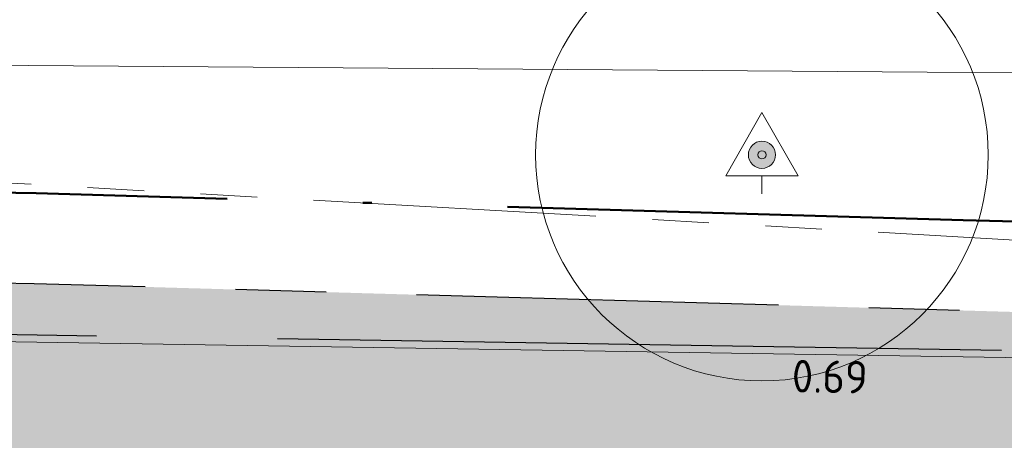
# Model space of a CAD drawing. Header units: millimetres. Extents: x 812 to 183790, y 13 to 580968.
# Tile 67 of 256: x 182480.4 to 182491.28, y 580828.36 to 580833.01. Entities that reach past the tile are written whole.
import ezdxf

# ---------------------------------------------------------------- set-up
doc = ezdxf.new("R2010")
doc.units = ezdxf.units.MM
doc.header["$LTSCALE"] = 5
for name, pattern in [('PHANTOM2', [1.25, 0.625, -0.125, 0.125, -0.125, 0.125, -0.125]), ('VH-OPSLUITBAND_80X200', [14, 8, -2, 2, -2]), ('XX-PROJECTGRENS', [18, 12, -3, 0, -3])]:
    doc.linetypes.add(name, pattern=pattern)
for name, color, linetype, lineweight in [('047 HEMELWATER AFVOER', 252, 'PHANTOM2', 13), ('boom', 252, 'Continuous', 9), ('kant verharding', 252, 'Continuous', 9), ('N-BH-VH-KANTOPSLUITING_OPSLUITBAND_80X200-G', 150, 'VH-OPSLUITBAND_80X200', 30), ('N-Hoogte_Nieuw', 7, 'Continuous', 25), ('N-WE-KG-WERKGRENS-G', 7, 'XX-PROJECTGRENS', 50), ('N-WE-VH-KANTVERHARDING-G', 7, 'Continuous', 0), ('V-WE-VH-KANTOPSLUITING_OPSLUITBAND_80X200-G', 150, 'VH-OPSLUITBAND_80X200', 25)]:
    doc.layers.add(name, color=color, linetype=linetype, lineweight=lineweight)
for name, color, linetype, lineweight, transparency in [('N-PV-GR-GRAS_02-G', 85, 'Continuous', 15, 0.3), ('N-WE-VH-VERHARDING_TEGEL-A', 253, 'Continuous', 5, 0.75), ('V-WE-VH-VERHARDING_TEGEL-A', 253, 'Continuous', 18, 0.5)]:
    doc.layers.add(name, color=color, linetype=linetype, lineweight=lineweight, transparency=transparency)
doc.styles.add('NLCS-T25_0', font='txt')

# ---------------------------------------------------------------- blocks, each defined once
blk = doc.blocks.new('BOOM785')
at = {"layer": 'boom', "color": 251, "linetype": 'Continuous', "lineweight": 0, "true_color": 0x696969}
blk.add_line((0, -0.4330000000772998), (0, -0.2330000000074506), dxfattribs=at)
at = {"layer": 'boom', "color": 251, "linetype": 'Continuous', "lineweight": 0, "true_color": 0x696969, "flags": 128}
blk.add_lwpolyline([(-0.3999999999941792, -0.2330000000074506), (0, 0.4669999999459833), (0.4000000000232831, -0.2330000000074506), (-0.3999999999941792, -0.2330000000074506)], dxfattribs=at)
blk = doc.blocks.new('S0771')
at = {"ltscale": 0.1}
h = blk.add_hatch(color=256, dxfattribs=at)
edge = h.paths.add_edge_path()
edge.add_arc((7.366995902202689e-12, -5.115907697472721e-12), 0.15, 0, 360)
for centre, radius in [((0, 0), 2.5), ((7.366995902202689e-12, -5.115907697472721e-12), 0.04499999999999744)]:
    blk.add_circle(centre, radius)
blk.add_circle((7.366995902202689e-12, -5.115907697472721e-12), 0.15, dxfattribs=at)

msp = doc.modelspace()

# ---------------------------------------------------------------- hatches: boundary and pattern name
at = {"layer": 'N-PV-GR-GRAS_02-G'}
h = msp.add_hatch(dxfattribs=at)
h.set_pattern_fill('AGR-GRAS_02', color=256, scale=0.1, angle=90.00000000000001, style=0, pattern_type=2)
h.set_pattern_definition([(90, (0, 0), (-1, 0.9999999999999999), [0.25, -0.75]), (90, (-0.6000000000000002, 0.5499999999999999), (-1, 0.9999999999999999), [0.25, -0.75]), (180, (-0.35, 0.09999999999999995), (-0.9999999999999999, -1), [0.25, -0.75]), (180, (-0.7000000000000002, 0.4999999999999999), (-0.9999999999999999, -1), [0.25, -0.75]), (135, (-0.7000000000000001, 0.1999999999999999), (-1.000000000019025, -1.608122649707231e-16), [0.25, -1.164213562]), (225, (-8.844674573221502e-17, 0.55), (1.608122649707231e-16, -1.000000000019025), [0.25, -1.164213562]), (116.5650512, (-0.3000000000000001, 0.2499999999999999), (-4.000646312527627e-10, 1.000000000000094), [0.25, -1.986067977]), (116.5650512, (-0.8000000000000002, 0.7), (-4.000646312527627e-10, 1.000000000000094), [0.25, -1.986067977]), (153.43494882, (-1.125685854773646e-16, 0.7000000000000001), (-1.000000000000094, 5.099846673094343e-11), [0.25, -1.986067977]), (153.43494882, (-0.4500000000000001, 0.2499999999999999), (-1.000000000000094, 5.099846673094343e-11), [0.25, -1.986067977]), (153.43494882, (-0.2000000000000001, 0.6000000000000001), (-1.000000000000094, 5.099846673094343e-11), [0.25, -1.986067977]), (206.5650512, (-0.55, -8.844674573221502e-17), (-1.000000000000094, -4.000650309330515e-10), [0.25, -1.986067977]), (243.43494882, (-0.15, 0.2), (-5.09988220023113e-11, -1.000000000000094), [0.25, -1.986067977])])
edge = h.paths.add_edge_path()
edge.add_line((182455.8422390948, 580832.357112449), (182455.6124364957, 580831.9360913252))
edge.add_arc((182464.1276147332, 580847.703720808), 17.91999999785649, 241.62910164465, 269.0976136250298)
edge.add_line((182463.8453933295, 580829.7859432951), (182491.5234362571, 580829.3499887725))
edge.add_arc((182475.6818700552, 579823.5947403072), 1005.880000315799, 87.86447263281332, 89.0976136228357, ccw=False)
edge.add_arc((182475.6818700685, 579823.5947408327), 1005.87999979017, 85.9329129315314, 87.86447263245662, ccw=False)
edge.add_line((182547.0233695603, 580826.9416222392), (182574.9237051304, 580824.9578100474))
edge.add_line((182574.9237051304, 580824.9578100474), (182573.7002319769, 580825.0744470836))
edge.add_line((182573.7002319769, 580825.0744470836), (182570.5026350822, 580825.379282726))
edge.add_line((182570.5026350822, 580825.379282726), (182567.3050381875, 580825.6841183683))
edge.add_line((182567.3050381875, 580825.6841183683), (182564.1074412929, 580825.9889540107))
edge.add_line((182564.1074412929, 580825.9889540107), (182560.9039097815, 580826.293177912))
edge.add_line((182560.9039097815, 580826.293177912), (182557.4745113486, 580826.5741194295))
edge.add_line((182557.4745113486, 580826.5741194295), (182554.0451129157, 580826.8550609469))
edge.add_line((182554.0451129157, 580826.8550609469), (182550.6157144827, 580827.1360024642))
edge.add_line((182550.6157144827, 580827.1360024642), (182547.1863160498, 580827.4169439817))
edge.add_line((182547.1863160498, 580827.4169439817), (182543.7569176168, 580827.6978854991))
edge.add_line((182543.7569176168, 580827.6978854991), (182540.4340331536, 580827.9373642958))
edge.add_line((182540.4340331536, 580827.9373642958), (182537.3086117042, 580828.099976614))
edge.add_line((182537.3086117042, 580828.099976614), (182534.1831902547, 580828.2625889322))
edge.add_line((182534.1831902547, 580828.2625889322), (182531.0577688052, 580828.4252012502))
edge.add_line((182531.0577688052, 580828.4252012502), (182527.9323473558, 580828.5878135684))
edge.add_line((182527.9323473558, 580828.5878135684), (182524.8069259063, 580828.7504258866))
edge.add_line((182524.8069259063, 580828.7504258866), (182522.5364941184, 580828.8346088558))
edge.add_line((182522.5364941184, 580828.8346088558), (182520.6773474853, 580828.8810640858))
edge.add_line((182520.6773474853, 580828.8810640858), (182518.8182008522, 580828.9275193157))
edge.add_line((182518.8182008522, 580828.9275193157), (182516.9590542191, 580828.9739745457))
edge.add_line((182516.9590542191, 580828.9739745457), (182515.099907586, 580829.0204297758))
edge.add_line((182515.099907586, 580829.0204297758), (182513.2407609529, 580829.0668850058))
edge.add_line((182513.2407609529, 580829.0668850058), (182509.7778118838, 580829.2558328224))
edge.add_line((182509.7778118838, 580829.2558328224), (182508.3219401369, 580829.2954682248))
edge.add_line((182508.3219401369, 580829.2954682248), (182506.86606839, 580829.3351036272))
edge.add_line((182506.86606839, 580829.3351036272), (182505.4101966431, 580829.3747390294))
edge.add_line((182505.4101966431, 580829.3747390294), (182503.9543248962, 580829.4143744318))
edge.add_line((182503.9543248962, 580829.4143744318), (182501.0309565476, 580829.4972953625))
edge.add_line((182501.0309565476, 580829.4972953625), (182495.9139554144, 580829.6449200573))
edge.add_line((182495.9139554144, 580829.6449200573), (182490.7969542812, 580829.7925447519))
edge.add_line((182490.7969542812, 580829.7925447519), (182485.6799531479, 580829.9401694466))
edge.add_line((182485.6799531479, 580829.9401694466), (182480.5629520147, 580830.0877941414))
edge.add_line((182480.5629520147, 580830.0877941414), (182476.5693457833, 580830.1611014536))
edge.add_line((182476.5693457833, 580830.1611014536), (182472.8554942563, 580830.2159017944))
edge.add_line((182472.8554942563, 580830.2159017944), (182469.1416427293, 580830.2707021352))
edge.add_line((182469.1416427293, 580830.2707021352), (182465.4277912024, 580830.3255024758))
edge.add_line((182465.4277912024, 580830.3255024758), (182462.3622964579, 580830.3833315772))
edge.add_line((182462.3622964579, 580830.3833315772), (182461.8835026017, 580830.4532442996))
edge.add_line((182461.8835026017, 580830.4532442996), (182461.4047087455, 580830.5231570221))
edge.add_line((182461.4047087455, 580830.5231570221), (182460.9259148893, 580830.5930697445))
edge.add_line((182460.9259148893, 580830.5930697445), (182460.4471210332, 580830.662982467))
edge.add_line((182460.4471210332, 580830.662982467), (182459.8421252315, 580830.8098225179))
edge.add_line((182459.8421252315, 580830.8098225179), (182459.1530676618, 580831.0079030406))
edge.add_line((182459.1530676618, 580831.0079030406), (182458.4640100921, 580831.2059835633))
edge.add_line((182458.4640100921, 580831.2059835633), (182457.7749525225, 580831.404064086))
edge.add_line((182457.7749525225, 580831.404064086), (182457.0858949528, 580831.6021446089))
edge.add_line((182457.0858949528, 580831.6021446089), (182456.141, 580832.192))
edge.add_line((182456.141, 580832.192), (182455.8422390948, 580832.357112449))
at = {"layer": 'N-WE-VH-VERHARDING_TEGEL-A'}
h = msp.add_hatch(color=256, dxfattribs=at)
h.dxf.hatch_style = 1
edge = h.paths.add_edge_path()
edge.add_line((182734.8123024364, 580795.7757181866), (182734.8589631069, 580795.7427540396))
edge.add_arc((182730.9385944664, 580798.5123586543), 4.799999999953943, 324.7601184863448, 324.9978515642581)
edge.add_line((182734.8704210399, 580795.7590443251), (182734.8123024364, 580795.7757181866))
edge = h.paths.add_edge_path()
edge.add_line((182733.6605132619, 580794.5587327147), (182733.4827499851, 580794.7951994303))
edge.add_line((182733.4827499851, 580794.7951994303), (182733.642615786, 580794.9153781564))
edge.add_arc((182730.938594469, 580798.5123586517), 4.49999999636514, 306.9339257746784, 322.2128002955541)
edge.add_line((182734.4949081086, 580795.7550713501), (182734.5605247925, 580795.8479516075))
edge.add_line((182734.5605247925, 580795.8479516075), (182733.072, 580796.275))
edge.add_line((182733.072, 580796.275), (182733.3354651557, 580796.8943211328))
edge.add_line((182733.3354651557, 580796.8943211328), (182731.4455190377, 580797.5570164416))
edge.add_line((182731.4455190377, 580797.5570164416), (182730.6353043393, 580795.7679075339))
edge.add_line((182730.6353043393, 580795.7679075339), (182727.1012633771, 580796.9426920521))
edge.add_arc((182693.7269393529, 580696.5445113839), 105.8000008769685, 71.61218134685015, 74.59884301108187)
edge.add_line((182721.8248365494, 580798.5452386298), (182696.2955083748, 580805.5777418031))
edge.add_arc((182561.9673772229, 580317.9409987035), 505.8000000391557, 74.5988430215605, 80.84029245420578)
edge.add_arc((182479.9303782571, 579809.1625078), 1021.149999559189, 80.84029245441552, 81.94296046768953)
edge.add_arc((182551.5445533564, 580315.068933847), 510.2000000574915, 81.94296046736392, 85.46479090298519)
edge.add_line((182591.8869353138, 580823.6714626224), (182547.0176956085, 580826.8618237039))
edge.add_arc((182475.6818700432, 579823.59474025), 1005.80000037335, 85.93291293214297, 87.86447263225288)
edge.add_arc((182475.6818700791, 579823.5947410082), 1005.799999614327, 87.86447263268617, 89.09761362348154)
edge.add_line((182491.5221763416, 580829.2699986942), (182463.8441334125, 580829.7059532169))
edge.add_arc((182464.127614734, 580847.7037208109), 18.00000000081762, 241.3733160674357, 269.0976136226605, ccw=False)
edge.add_line((182455.50380209, 580831.9040418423), (182454.0026040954, 580829.1536984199))
edge.add_arc((182458.027942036, 580838.0888343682), 9.799999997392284, 245.7481199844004, 256.0892152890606)
edge.add_line((182455.6719166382, 580828.5762561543), (182456.8892236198, 580828.274759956))
edge.add_arc((182462.1301780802, 580849.4353931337), 21.80000000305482, 256.0892152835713, 269.0976136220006)
edge.add_line((182461.7868507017, 580827.6380968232), (182491.4891034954, 580827.1702591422))
edge.add_arc((182475.6818700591, 579823.5947405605), 1003.700000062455, 85.93291293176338, 89.09761362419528, ccw=False)
edge.add_line((182546.8687542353, 580824.7671121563), (182583.4307033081, 580822.1674287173))
edge.add_arc((182551.5445533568, 580315.0689338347), 508.1000000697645, 81.94296046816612, 86.40200135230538, ccw=False)
edge.add_arc((182479.9303781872, 579809.1625073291), 1019.050000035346, 80.84029245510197, 81.94296046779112, ccw=False)
edge.add_arc((182561.9673772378, 580317.9409987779), 503.6999999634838, 74.5988430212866, 80.84029245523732, ccw=False)
edge.add_line((182695.7377996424, 580803.5531527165), (182721.2671278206, 580796.5206495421))
edge.add_arc((182693.726939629, 580696.5445123), 103.6999999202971, 71.6121813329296, 74.59884302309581, ccw=False)
edge.add_line((182726.4388240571, 580794.9499115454), (182729.4244474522, 580793.9574317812))
edge.add_arc((182730.9385944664, 580798.5123586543), 4.799999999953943, 251.6121813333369, 304.5459103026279)
at = {"layer": 'V-WE-VH-VERHARDING_TEGEL-A'}
h = msp.add_hatch(color=256, dxfattribs=at)
h.dxf.hatch_style = 1
h.paths.add_polyline_path([(182455.50380209, 580831.9040418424), (182454.0026040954, 580829.1536984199), (182455.1793785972, 580828.6235537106), (182457.4684493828, 580827.7761560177), (182458.3543699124, 580827.6966467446), (182459.240290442, 580827.6171374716), (182460.1262109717, 580827.5376281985), (182461.0121315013, 580827.4581189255), (182461.8980520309, 580827.3786096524), (182463.4309021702, 580827.2975462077), (182466.4300845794, 580827.2129600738), (182469.4292669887, 580827.1283739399), (182472.428449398, 580827.0437878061), (182475.4276318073, 580826.9592016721), (182478.4268142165, 580826.8746155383), (182482.0901597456, 580826.7647229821), (182486.1741206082, 580826.638803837), (182490.2580814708, 580826.5128846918), (182494.3420423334, 580826.3869655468), (182498.4260031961, 580826.2610464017), (182502.5099640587, 580826.1351272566), (182506.1804276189, 580826.0231552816), (182509.8141447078, 580825.9124227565), (182513.4478617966, 580825.8016902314), (182517.0815788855, 580825.6909577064), (182520.7152959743, 580825.5802251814), (182524.2312825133, 580825.4572298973), (182527.3406197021, 580825.2918782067), (182530.4499568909, 580825.126526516), (182533.5592940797, 580824.9611748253), (182536.6686312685, 580824.7958231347), (182539.7779684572, 580824.6304714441), (182542.8826534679, 580824.4205348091), (182545.9832235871, 580824.1711624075), (182549.0837937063, 580823.9217900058), (182552.1843638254, 580823.672417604), (182555.2849339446, 580823.4230452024), (182558.3855040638, 580823.1736728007), (182561.7776175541, 580822.8614948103), (182565.2266025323, 580822.5370653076), (182568.6755875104, 580822.2126358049), (182572.1245724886, 580821.8882063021), (182575.5735574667, 580821.5637767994), (182578.9729278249, 580821.2373366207), (182582.0747127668, 580820.8988365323), (182585.1764977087, 580820.560336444), (182588.2782826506, 580820.2218363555), (182591.3800675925, 580819.8833362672), (182594.4818525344, 580819.5448361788), (182597.3201616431, 580819.217742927), (182599.8351769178, 580818.9046462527), (182602.3501921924, 580818.5915495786), (182604.8652074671, 580818.2784529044), (182607.3802227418, 580817.9653562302), (182609.8952380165, 580817.652259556), (182612.5022527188, 580817.308307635), (182615.1390963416, 580816.9543515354), (182617.7759399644, 580816.6003954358), (182620.4127835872, 580816.2464393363), (182623.04962721, 580815.8924832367), (182625.6821626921, 580815.5371008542), (182628.2487090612, 580815.1598716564), (182630.8152554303, 580814.7826424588), (182633.3818017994, 580814.405413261), (182635.9483481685, 580814.0281840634), (182638.5148945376, 580813.6509548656), (182640.9088520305, 580813.2865017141), (182643.0056577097, 580812.9440454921), (182645.1066849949, 580812.5869669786), (182649.7331407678, 580811.8434843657), (182654.6610525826, 580810.9976771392), (182659.5845983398, 580810.1277541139), (182664.5015950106, 580809.2209073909), (182669.4177730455, 580808.3094452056), (182674.3274848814, 580807.3968219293), (182677.7978745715, 580806.717486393), (182681.4834602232, 580805.9883074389), (182682.5561419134, 580805.7764089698), (182684.9756754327, 580805.2926435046), (182687.1587701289, 580804.8424584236), (182687.5950333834, 580804.7497755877), (182688.5658134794, 580804.5453743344), (182691.942734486, 580803.8265346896), (182693.3082887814, 580803.5280725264), (182694.1588380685, 580803.3421723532), (182695.1163212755, 580803.1284630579), (182696.0328516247, 580802.9147075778), (182698.4671679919, 580802.3411580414), (182699.8880365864, 580802.002470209), (182700.9154670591, 580801.7514305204), (182703.6816411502, 580801.0520885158), (182704.9411721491, 580800.7243029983), (182706.2974861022, 580800.3645149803), (182708.5389078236, 580799.7676658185), (182710.1164709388, 580799.3389751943), (182710.6464851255, 580799.1937133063), (182712.0099856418, 580798.8072204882), (182713.2967522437, 580798.4386594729), (182716.7264716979, 580797.4636331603), (182723.5066324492, 580795.5239116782), (182726.4968512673, 580794.663166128), (182727.3084001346, 580794.4231579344), (182728.0477511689, 580794.1719112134), (182728.8740394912, 580793.873556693), (182729.4180243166, 580793.6918490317), (182729.9658196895, 580793.5767088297), (182730.3581934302, 580793.5467172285), (182730.799268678, 580793.5473738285), (182731.231872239, 580793.5830296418), (182731.542407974, 580793.6503250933), (182731.8546702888, 580793.7378761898), (182732.0998600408, 580793.8333926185), (182732.3213766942, 580793.9285000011), (182732.0272807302, 580794.4860460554), (182732.1865636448, 580794.5768947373), (182733.3101242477, 580795.2202400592), (182733.6364069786, 580794.6344489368), (182733.93622217, 580794.854119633), (182734.2097343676, 580795.0760206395), (182734.4287125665, 580795.2756150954), (182734.6903004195, 580795.5501082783), (182735.0136131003, 580795.9772983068), (182734.377188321, 580795.8671633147), (182733.0210113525, 580796.2700042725), (182733.2838603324, 580796.912683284), (182731.5540290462, 580797.5186960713), (182731.2552716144, 580796.8068930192), (182730.729043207, 580796.9599167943), (182726.1020050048, 580798.3054292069), (182718.9625096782, 580800.3496603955), (182718.4160003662, 580800.5009564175), (182715.5652089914, 580801.2899114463), (182714.1112266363, 580801.6892641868), (182712.3440093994, 580802.1710212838), (182710.6560049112, 580802.6222766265), (182709.3319069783, 580802.9792803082), (182706.609705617, 580803.6939101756), (182703.3677847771, 580804.5379753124), (182701.3589935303, 580805.0443390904), (182700.5153028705, 580805.2582380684), (182699.4743178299, 580805.5221566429), (182697.8327108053, 580805.9171204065), (182696.1734659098, 580806.3020211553), (182694.3965783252, 580806.709951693), (182692.8954627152, 580807.0401306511), (182690.3557770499, 580807.5877108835), (182688.9071975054, 580807.886457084), (182687.6379852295, 580808.1450767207), (182683.6757236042, 580808.9361017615), (182679.6123346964, 580809.7449619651), (182675.1949920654, 580810.6082856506), (182670.3037859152, 580811.5180185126), (182665.3893322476, 580812.4436214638), (182660.4699901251, 580813.3379424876), (182655.5498397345, 580814.2276462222), (182650.6210678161, 580815.068098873), (182645.6896016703, 580815.8936605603), (182643.7789000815, 580816.1975006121), (182641.8689180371, 580816.5057984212), (182639.8882419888, 580816.8151474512), (182637.7470668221, 580817.126883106), (182635.6058916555, 580817.4386187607), (182633.4647164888, 580817.7503544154), (182631.3235413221, 580818.0620900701), (182629.1823661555, 580818.3738257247), (182627.0411909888, 580818.6855613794), (182626.1597309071, 580818.8073901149), (182625.3830276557, 580818.9134263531), (182624.6063244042, 580819.0194625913), (182623.8296211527, 580819.1254988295), (182623.0529179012, 580819.2315350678), (182622.2762146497, 580819.337571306), (182621.9199819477, 580819.7672465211), (182621.9209604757, 580820.4718695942), (182620.4378271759, 580820.6764278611), (182620.4414245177, 580819.8231229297), (182619.2580839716, 580819.752084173), (182617.6276921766, 580819.9756801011), (182615.9973003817, 580820.1992760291), (182614.3669085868, 580820.4228719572), (182612.7365167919, 580820.6464678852), (182611.0569451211, 580820.8751093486), (182608.4660893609, 580821.1972426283), (182605.8752336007, 580821.519375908), (182603.2843778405, 580821.8415091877), (182600.6935220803, 580822.1636424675), (182598.1026663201, 580822.4857757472), (182595.3366593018, 580822.8106270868), (182592.2799801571, 580823.1399891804), (182589.2233010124, 580823.4693512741), (182586.1666218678, 580823.7987133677), (182583.1099427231, 580824.1280754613), (182580.0532635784, 580824.4574375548), (182576.8978288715, 580824.7696114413), (182573.7002319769, 580825.0744470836), (182570.5026350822, 580825.379282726), (182567.3050381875, 580825.6841183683), (182564.1074412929, 580825.9889540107), (182560.9039097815, 580826.293177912), (182557.4745113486, 580826.5741194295), (182554.0451129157, 580826.8550609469), (182550.6157144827, 580827.1360024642), (182547.1863160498, 580827.4169439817), (182543.7569176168, 580827.6978854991), (182540.4340331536, 580827.9373642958), (182537.3086117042, 580828.099976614), (182534.1831902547, 580828.2625889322), (182531.0577688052, 580828.4252012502), (182527.9323473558, 580828.5878135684), (182524.8069259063, 580828.7504258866), (182522.5364941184, 580828.8346088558), (182520.6773474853, 580828.8810640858), (182518.8182008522, 580828.9275193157), (182516.9590542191, 580828.9739745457), (182515.099907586, 580829.0204297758), (182513.2407609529, 580829.0668850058), (182509.7778118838, 580829.2558328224), (182508.3219401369, 580829.2954682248), (182506.86606839, 580829.3351036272), (182505.4101966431, 580829.3747390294), (182503.9543248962, 580829.4143744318), (182501.0309565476, 580829.4972953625), (182495.9139554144, 580829.6449200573), (182490.7969542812, 580829.7925447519), (182485.6799531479, 580829.9401694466), (182480.5629520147, 580830.0877941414), (182476.5693457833, 580830.1611014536), (182472.8554942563, 580830.2159017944), (182469.1416427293, 580830.2707021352), (182465.4277912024, 580830.3255024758), (182462.3622964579, 580830.3833315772), (182461.8835026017, 580830.4532442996), (182461.4047087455, 580830.5231570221), (182460.9259148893, 580830.5930697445), (182460.4471210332, 580830.662982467), (182459.8421252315, 580830.8098225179), (182459.1530676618, 580831.0079030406), (182458.4640100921, 580831.2059835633), (182457.7749525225, 580831.404064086), (182457.0858949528, 580831.6021446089), (182456.141, 580832.192), (182455.7722195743, 580832.395809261)])

# ---------------------------------------------------------------- linework, layer by layer
at = {"layer": '047 HEMELWATER AFVOER', "flags": 128}
msp.add_lwpolyline([(182452.45, 580832.78), (182611.4619954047, 580823.7596207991)], dxfattribs=at)
at = {"layer": 'kant verharding', "color": 251, "lineweight": 0, "true_color": 0x696969, "flags": 128}
msp.add_lwpolyline([(182447.024, 580841.758), (182447.023, 580841.763), (182446.221, 580844.596), (182445.936, 580846.359), (182445.738, 580849.623), (182445.698, 580856.229), (182461.424, 580856.156), (182477.208, 580856.082), (182477.19, 580853.797), (182477.023, 580832.525), (182509.288, 580832.286), (182509.3047681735, 580831.7879299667)], dxfattribs=at)
at = {"layer": 'N-BH-VH-KANTOPSLUITING_OPSLUITBAND_80X200-G', "ltscale": 0.2, "flags": 128}
msp.add_lwpolyline([(182455.6124364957, 580831.9360913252, 0.120431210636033), (182463.8453933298, 580829.7859432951), (182491.5234362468, 580829.3499887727, -0.005380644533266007), (182513.1643333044, 580828.7761368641, -0.008428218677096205), (182547.0233695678, 580826.9416222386), (182591.8917942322, 580823.7513191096)], format="xyb", dxfattribs=at)
at = {"layer": 'N-WE-KG-WERKGRENS-G', "ltscale": 0.1, "flags": 128}
msp.add_lwpolyline([(182546.3363945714, 580828.4899207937), (182543.8336850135, 580828.6949465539), (182540.4959602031, 580828.9354948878), (182537.3605703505, 580829.0986258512), (182534.235148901, 580829.2612381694), (182531.1097274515, 580829.4238504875), (182527.9843060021, 580829.5864628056), (182520.9662974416, 580829.9516022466), (182508.3491545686, 580830.2950978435), (182506.8932828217, 580830.3347332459), (182505.4374110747, 580830.3743686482), (182503.9821088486, 580830.4139885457), (182501.0593100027, 580830.4968933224), (182495.9427932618, 580830.64450416), (182490.8257921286, 580830.7921288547), (182485.7087909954, 580830.9397535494), (182480.5865481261, 580831.0875294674), (182476.585899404, 580831.1609660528), (182472.870248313, 580831.2157929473), (182469.156396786, 580831.2705932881), (182465.4445988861, 580831.3253633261), (182462.4442958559, 580831.3819626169), (182462.0279888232, 580831.442751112), (182461.549194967, 580831.5126638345), (182461.0704011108, 580831.582576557), (182460.6377092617, 580831.6457575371), (182460.098308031, 580831.7766769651), (182459.429344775, 580831.9689810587), (182458.7402872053, 580832.1670615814), (182458.0512296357, 580832.3651421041), (182457.4967000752, 580832.5245504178), (182456.6479823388, 580833.0543667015), (182455.3760828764, 580833.7572914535), (182453.1248441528, 580829.6327991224), (182453.1248441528, 580797.3056406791), (182458.7221649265, 580789.2339841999), (182459.9721623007, 580789.9533443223), (182460.1746733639, 580790.1171925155), (182460.4375156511, 580790.2553269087), (182460.7875578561, 580790.4392884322), (182461.1376000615, 580790.6232499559), (182461.4876422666, 580790.8072114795), (182461.837684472, 580790.9911730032), (182462.1129321, 580791.1358269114), (182462.4419120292, 580791.2431276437), (182462.8648578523, 580791.3682309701), (182463.3010819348, 580791.4972618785), (182463.7373060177, 580791.6262927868), (182464.1735301, 580791.7553236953), (182464.5492909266, 580791.8664701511), (182464.891624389, 580791.9222959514), (182465.2971176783, 580791.9600483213), (182465.7368846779, 580792.0009916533), (182466.176651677, 580792.0419349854), (182466.6164186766, 580792.0828783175), (182467.0080813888, 580792.1193430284), (182468.8304161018, 580792.1125732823), (182472.352354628, 580792.0506869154), (182475.8812197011, 580791.9886788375), (182479.4100847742, 580791.9266707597), (182482.9389498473, 580791.8646626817), (182486.4673558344, 580791.8026627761), (182490.0953355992, 580791.7372467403), (182493.9822088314, 580791.6629524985), (182497.8696233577, 580791.5886479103), (182501.7570378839, 580791.5143433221), (182505.6444524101, 580791.4400387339), (182509.5320295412, 580791.365731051), (182513.4196150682, 580791.2920556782), (182517.3006813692, 580791.2248659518), (182521.1809284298, 580791.1576904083), (182525.0611754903, 580791.0905148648), (182528.9414225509, 580791.0233393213), (182532.8216696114, 580790.9561637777), (182536.7001634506, 580790.8890185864), (182539.4982635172, 580790.8307611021), (182542.1825784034, 580790.7734091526), (182544.8668932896, 580790.7160572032), (182547.5512081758, 580790.6587052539), (182550.2355230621, 580790.6013533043), (182552.9211300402, 580790.5439737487), (182555.6766168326, 580790.4922268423), (182558.4572195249, 580790.4427686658), (182561.2378222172, 580790.3933104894), (182564.0184249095, 580790.343852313), (182566.7990276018, 580790.2943941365), (182569.5789762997, 580790.2449475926), (182572.1743940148, 580790.1953868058), (182574.6060562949, 580790.14570009), (182577.0383870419, 580790.0959997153), (182579.4707177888, 580790.0462993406), (182581.9030485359, 580789.9965989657), (182584.3319301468, 580789.9469690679), (182586.7911242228, 580789.8797423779), (182589.3248883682, 580789.7780244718), (182591.8650441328, 580789.6760499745), (182594.4051998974, 580789.5740754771), (182596.945355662, 580789.4721009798), (182599.4804017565, 580789.3703316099), (182601.8630860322, 580789.2502597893), (182603.6266279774, 580789.0203305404), (182605.4295062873, 580788.7852726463), (182607.2323845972, 580788.5502147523), (182609.0352629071, 580788.3151568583), (182610.8381412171, 580788.0800989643), (182612.6422430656, 580787.8448815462), (182613.7326595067, 580787.7054496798), (182614.7961327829, 580787.5696250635), (182615.8596060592, 580787.4338004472), (182616.9230793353, 580787.2979758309), (182617.9865526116, 580787.1621512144), (182619.0437285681, 580787.0271308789), (182620.0885572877, 580786.8801825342), (182621.1366633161, 580786.7288557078), (182622.1865822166, 580786.5772671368), (182623.2365011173, 580786.4256785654), (182624.2864200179, 580786.2740899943), (182625.3299012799, 580786.1234308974), (182627.020285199, 580785.8568797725), (182629.1673737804, 580785.5086308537), (182631.3166323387, 580785.1600299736), (182633.4658908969, 580784.8114290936), (182635.6151494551, 580784.4628282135), (182637.7513844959, 580784.1163396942), (182640.0049781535, 580783.6895120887), (182642.1360582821, 580783.3090348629), (182647.0630134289, 580782.4411077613), (182651.9891248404, 580781.5902773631), (182656.9078141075, 580780.712208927), (182661.8271143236, 580779.8260979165), (182666.7151533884, 580778.9377595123), (182670.7274343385, 580778.1575107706), (182672.8454156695, 580777.7441421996), (182675.1367830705, 580777.2877374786), (182677.8864391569, 580776.7344992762), (182723.4470160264, 580767.0980044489), (182727.4134544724, 580765.1004620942), (182728.5193157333, 580767.2890309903), (182733.487118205, 580765.839533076), (182735.3841539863, 580765.7193532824), (182736.7291595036, 580765.8569923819), (182737.9777871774, 580765.984768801), (182741.1548623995, 580766.309889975), (182758.3880922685, 580762.4353447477), (182758.0502154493, 580761.9109538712), (182758.2781539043, 580761.5340619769), (182751.5803360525, 580749.746364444), (182784.2071760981, 580741.4288769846), (182784.088835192, 580737.5353437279), (182784.0815874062, 580737.5082115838), (182783.5253590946, 580735.4310709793), (182787.0264828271, 580734.4501235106, -0.06878441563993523), (182787.0710498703, 580728.4065941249), (182786.4433279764, 580726.2139149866), (182784.8212424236, 580720.8672947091), (182783.9285352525, 580717.5622805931), (182783.3629587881, 580715.4844659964), (182780.7330075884, 580704.363215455, 0.01006423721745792), (182779.8290839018, 580700.1652549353, 0.03789734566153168), (182778.9515901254, 580692.6476957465), (182778.8086371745, 580689.114825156), (182778.664840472, 580677.4566763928), (182774.5489658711, 580677.5030601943), (182774.3887329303, 580664.4659519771), (182777.7728912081, 580664.4296323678), (182777.5992994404, 580658.3134843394), (182797.5259302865, 580658.0334855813), (182797.5627665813, 580667.2589931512), (182800.3788182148, 580667.2624219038), (182800.4003675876, 580675.3592035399), (182797.5713859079, 580675.3666430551), (182797.5587852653, 580678.0379749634), (182798.51420407, 580682.5233503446), (182808.2659865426, 580723.7606235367), (182808.3887287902, 580729.6090305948), (182811.171402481, 580735.7888850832, -0.1199236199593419), (182813.2056665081, 580738.4003126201), (182817.1751677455, 580741.3533516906, -0.2023336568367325), (182823.6090945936, 580742.8635374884), (182838.9859315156, 580740.2441271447), (182838.9615736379, 580736.850063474), (182841.3969184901, 580736.857219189), (182841.3008403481, 580734.7862014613), (182846.1720900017, 580734.4916700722), (182846.0383634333, 580732.0657865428), (182851.325015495, 580731.7732694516, 0.0250001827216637), (182928.0593059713, 580722.7733242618), (182928.2904346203, 580726.1654619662, 0.01378694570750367), (182970.6959348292, 580724.502907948), (183059.9886356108, 580723.465826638), (183059.9798531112, 580721.3041403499), (183068.0991874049, 580721.2114097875), (183068.1978501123, 580723.3704815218), (183221.0751434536, 580721.5949032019), (183221.0888945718, 580715.2308856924), (183240.2705249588, 580715.3070614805), (183240.3081457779, 580720.3747960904), (183240.5860722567, 580720.3746200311), (183242.4505741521, 580720.3985859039), (183244.4520871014, 580720.4054370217), (183245.8448439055, 580720.3876357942), (183247.2279820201, 580720.369957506), (183249.6118762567, 580720.331143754), (183252.1844203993, 580720.2899176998), (183254.1676349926, 580720.2591536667), (183256.0270805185, 580720.2363258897), (183258.3117480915, 580720.2185501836), (183261.870273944, 580720.1782204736), (183265.4918982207, 580720.1405490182), (183268.1005979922, 580720.1114656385), (183269.8825592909, 580720.0873315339), (183272.1715485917, 580720.0507186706), (183273.9743825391, 580720.0093185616), (183275.5027767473, 580719.9728417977), (183276.437037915, 580719.9481279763), (183277.4632290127, 580719.9249136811), (183279.8339705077, 580719.8919135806), (183285.4019259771, 580719.8234907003), (183293.9097694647, 580719.7246190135), (183296.6605298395, 580719.6826219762), (183300.6896803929, 580719.6211072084), (183301.9841566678, 580719.603033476), (183303.1636473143, 580719.5865651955), (183304.85103719, 580719.565599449), (183306.689819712, 580719.5436243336), (183308.5842271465, 580719.5356408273), (183310.372555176, 580719.5296939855), (183312.7694811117, 580719.5451821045), (183314.8878679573, 580719.5671883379), (183317.3638881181, 580719.6072594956), (183319.3345012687, 580719.6852769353), (183320.2449572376, 580719.7368562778), (183321.3681973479, 580719.8051428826), (183322.6456268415, 580719.9124179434), (183324.0210926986, 580720.0280979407), (183325.5883142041, 580720.1679196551), (183326.7039214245, 580720.2767798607), (183327.873631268, 580720.3909193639), (183329.9510740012, 580720.6048506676), (183332.3846737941, 580720.8685421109), (183334.5499215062, 580721.1248258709), (183336.1045024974, 580721.3200670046), (183337.6187943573, 580721.5245671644), (183339.4584159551, 580721.8035088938), (183340.9118904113, 580722.0468656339), (183342.1533880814, 580722.2661741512), (183343.8365356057, 580722.565729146), (183345.379378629, 580722.8403520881), (183346.2451748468, 580723.0074318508), (183346.9857773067, 580723.1503519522), (183348.60799843, 580723.4825238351), (183350.1849550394, 580723.8082190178), (183350.6332304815, 580723.9066990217), (183351.4270876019, 580724.0810986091), (183352.5589509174, 580724.3460008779), (183354.0667487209, 580724.7174973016), (183356.056216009, 580725.2184174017), (183357.6991912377, 580725.6323925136), (183359.659842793, 580726.1303079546), (183361.0773076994, 580726.502585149), (183362.5382352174, 580726.9063274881), (183364.106085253, 580727.3486873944), (183365.4382249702, 580727.7334499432), (183366.0890313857, 580727.9239682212), (183366.711851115, 580728.106293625), (183367.570977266, 580728.3614921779), (183368.5514074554, 580728.6685015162), (183369.7468178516, 580729.0578450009), (183370.8905434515, 580729.444942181), (183371.9991616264, 580729.8331634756), (183373.1818273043, 580730.2581687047), (183374.0557342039, 580730.5807175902), (183375.1714988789, 580730.989826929), (183376.7022811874, 580731.5557121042), (183378.0975990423, 580732.0852588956), (183379.372671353, 580732.580994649), (183380.6702380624, 580733.0882598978), (183382.5851349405, 580733.8471686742), (183384.036839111, 580734.4342333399), (183385.2596680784, 580734.9484724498), (183386.4865551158, 580735.4865303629), (183387.9026292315, 580736.1251636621), (183390.3613408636, 580737.2492600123), (183392.2596494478, 580738.1250385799), (183394.2178763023, 580739.0640904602), (183395.6290723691, 580739.7659167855), (183397.0700952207, 580740.5001337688), (183398.2287487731, 580741.0940935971), (183399.5034946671, 580741.7553377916), (183400.5868244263, 580742.3204673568), (183401.5559766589, 580742.8342419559), (183402.5493609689, 580743.3724349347), (183403.77320931, 580744.03960276), (183405.0291069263, 580744.7375497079), (183406.274695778, 580745.4513490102), (183407.4204789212, 580746.1363269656), (183408.6556175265, 580746.8994775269), (183410.2089623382, 580747.8592406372), (183411.7376134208, 580748.8153481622), (183413.0233444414, 580749.6293986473), (183414.1912668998, 580750.3893023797), (183414.7376870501, 580750.7558946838), (183415.1694994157, 580751.049171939), (183415.6269024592, 580751.3541247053), (183416.1926958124, 580751.7345778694), (183416.8457558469, 580752.1725687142), (183417.4438549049, 580752.5812946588), (183417.9674341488, 580752.954995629), (183418.4895497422, 580753.3269260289), (183418.9739641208, 580753.6743383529), (183419.4541436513, 580754.0169505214), (183419.8412569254, 580754.2913615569), (183420.2708889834, 580754.6012846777), (183422.9376071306, 580756.5015914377), (183423.5268132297, 580756.927757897), (183426.7801920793, 580759.254015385), (183430.045753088, 580761.6232062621), (183433.3085215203, 580763.9903711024), (183436.5712899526, 580766.3575359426), (183439.8265075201, 580768.7192225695), (183442.6305409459, 580770.6747772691), (183445.1135794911, 580772.3387513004), (183447.6043370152, 580774.0078980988), (183450.0950945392, 580775.6770448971), (183452.5858520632, 580777.3461916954), (183455.0640697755, 580779.0069351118), (183457.2923219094, 580780.4045971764), (183459.4744747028, 580781.7478362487), (183461.660218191, 580783.0932855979), (183463.8459616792, 580784.438734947), (183466.0317051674, 580785.7841842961), (183467.8048106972, 580786.8734164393), (183467.8231587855, 580786.8620201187), (183467.8458993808, 580786.8478955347), (183467.887567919, 580786.7929881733), (183467.9488498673, 580786.7122358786), (183467.9716921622, 580786.6821361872), (183468.4831392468, 580785.1500434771), (183475.3973957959, 580787.2540622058), (183481.8653286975, 580790.3062808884), (183487.2931698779, 580792.8384432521), (183508.4926288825, 580803.2497857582), (183507.9212643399, 580805.1584873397), (183513.3572816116, 580806.7790938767), (183512.7349608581, 580808.8665508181), (183507.2984268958, 580807.2391394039), (183506.6892884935, 580809.2740284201, -0.2277669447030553), (183507.3572742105, 580816.3500884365, -0.1282015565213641), (183510.3101745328, 580819.239130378), (183512.5474554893, 580813.9539693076), (183514.5672591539, 580814.8658911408), (183512.3070754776, 580820.1304422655), (183514.8646771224, 580821.2145754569), (183512.8945187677, 580825.8937386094, -0.03588457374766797), (183522.3821982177, 580830.5745313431), (183523.3100604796, 580830.9474544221), (183522.0877516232, 580834.0228367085), (183512.558636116, 580830.2984299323), (183502.1452087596, 580862.2535486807), (183499.3051227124, 580861.0400110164), (183497.1330169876, 580866.3964116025), (183495.0717561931, 580865.5510747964), (183497.3056307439, 580860.182088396)], format="xyb", dxfattribs=at)
at = {"layer": 'N-WE-VH-KANTVERHARDING-G', "flags": 128}
msp.add_lwpolyline([(182591.8861202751, 580823.6715205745), (182547.0176956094, 580826.8618237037, 0.008428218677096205), (182513.1613522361, 580828.6961924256, 0.005380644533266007), (182491.5221763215, 580829.2699986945), (182463.8441334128, 580829.7059532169, -0.1215636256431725), (182455.50380209, 580831.9040418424), (182455.7722195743, 580832.3958092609)], format="xyb", dxfattribs=at)
at = {"layer": 'V-WE-VH-KANTOPSLUITING_OPSLUITBAND_80X200-G', "ltscale": 0.1, "flags": 128}
msp.add_lwpolyline([(182509.7778118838, 580829.2558328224), (182508.3219401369, 580829.2954682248), (182506.86606839, 580829.3351036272), (182505.4101966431, 580829.3747390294), (182503.9543248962, 580829.4143744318), (182501.0309565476, 580829.4972953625), (182495.9139554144, 580829.6449200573), (182490.7969542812, 580829.7925447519), (182485.6799531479, 580829.9401694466), (182480.5629520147, 580830.0877941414), (182476.5693457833, 580830.1611014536), (182472.8554942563, 580830.2159017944), (182469.1416427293, 580830.2707021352), (182465.4277912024, 580830.3255024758), (182462.3622964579, 580830.3833315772), (182461.8835026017, 580830.4532442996), (182461.4047087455, 580830.5231570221), (182460.9259148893, 580830.5930697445), (182460.4471210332, 580830.662982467), (182459.8421252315, 580830.8098225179), (182459.1530676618, 580831.0079030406), (182458.4640100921, 580831.2059835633), (182457.7749525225, 580831.404064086), (182457.0858949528, 580831.6021446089), (182456.141, 580832.192), (182455.7722195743, 580832.3958092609)], dxfattribs=at)

# ---------------------------------------------------------------- block references
at = {"color": 251, "linetype": 'Continuous', "lineweight": 0, "true_color": 0x696969}
msp.add_blockref('BOOM785', (182488.604, 580831.513), dxfattribs=at)
at = {"layer": 'boom', "linetype": 'Continuous', "lineweight": 13}
msp.add_blockref('S0771', (182488.604, 580831.513), dxfattribs=at)

# ---------------------------------------------------------------- texts
at = {"layer": 'N-Hoogte_Nieuw', "insert": (182488.9385719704, 580829.2468314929), "char_height": 0.3599999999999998, "attachment_point": 1, "rotation": 358.98523166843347, "style": 'NLCS-T25_0'}
msp.add_mtext_dynamic_manual_height_columns('0.69', width=0.4047053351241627, gutter_width=2.499999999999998, heights=[0], dxfattribs=at)

doc.saveas('drawing.dxf')
